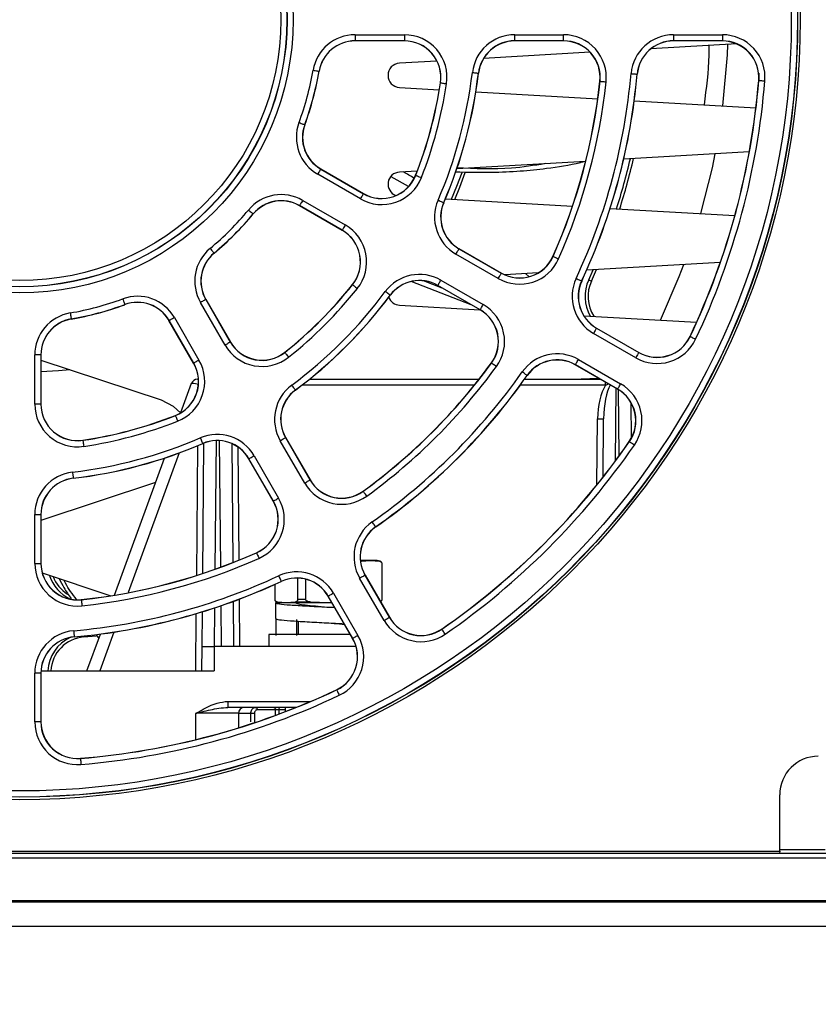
# Paper-space layout 'Sheet1' of a CAD drawing. Header units: millimetres. Extents: x -7 to 413, y -20 to 277.
# Tile 8 of 105: x 79 to 92, y 27 to 43. Entities that reach past the tile are written whole.
import ezdxf

# ---------------------------------------------------------------- set-up
doc = ezdxf.new("R2010")
doc.units = ezdxf.units.MM
doc.header["$PDSIZE"] = -1
doc.styles.add('SLDTEXTSTYLE1', font='TXT', dxfattribs={"width": 0.75})
doc.dimstyles.new('SLDDIMSTYLE1', dxfattribs={"dimtxt": 2.5, "dimasz": 3, "dimexe": 0, "dimexo": 0.0625, "dimtad": 1, "dimdec": 1, "dimlfac": 5, "dimrnd": 1e-09, "dimzin": 4, "dimdsep": 46, "dimtxsty": 'SLDTEXTSTYLE1', "dimblk1": 'CLOSED', "dimblk2": 'CLOSED', "dimsah": 1, "dimcen": 0.09, "dimadec": 0, "dimazin": 1, "dimtfac": 1, "dimtofl": 0, "dimtmove": 0, "dimatfit": 3, "dimldrblk": 'CLOSED', "dimfxl": 1, "dimfrac": 2, "dimtolj": 1, "dimtzin": 12, "dimarcsym": 0})
doc.dimstyles.new('SLDDIMSTYLE2', dxfattribs={"dimtxt": 2.5, "dimasz": 3, "dimexe": 0, "dimexo": 0.0625, "dimtad": 1, "dimdec": 0, "dimlfac": 5, "dimrnd": 1e-09, "dimzin": 12, "dimdsep": 46, "dimtxsty": 'SLDTEXTSTYLE1', "dimblk1": 'CLOSED', "dimblk2": 'CLOSED', "dimsah": 1, "dimcen": 0.09, "dimadec": 0, "dimazin": 3, "dimtfac": 1, "dimtofl": 0, "dimtmove": 0, "dimatfit": 3, "dimldrblk": 'CLOSED', "dimfxl": 1, "dimfrac": 2, "dimtolj": 1, "dimtzin": 12, "dimarcsym": 0})

# ---------------------------------------------------------------- blocks, each defined once
blk = doc.blocks.new('_Closed')
at = {"color": 0, "linetype": 'ByBlock', "lineweight": -2}
for p, q in [((-1, 0.166667), (0, 0)), ((-1, 0.166667), (-1, -0.166667)), ((0, 0), (-1, -0.166667)), ((0, 0), (-1, 0))]:
    blk.add_line(p, q, dxfattribs=at)
blk = doc.blocks.new('_D_9')
at = {"color": 0, "linetype": 'Continuous', "lineweight": -2}
for p, q in [((34.681, 29.657), (34.681, 5.007)), ((123.872, 29.657), (123.872, 5.007)), ((37.681, 5.007), (120.872, 5.007))]:
    blk.add_line(p, q, dxfattribs=at)
at = {"layer": 'Defpoints', "color": 0}
for p in [(34.681, 29.719), (123.872, 29.719), (123.872, 5.007)]:
    blk.add_point(p, dxfattribs=at)
at = {"color": 0, "lineweight": -2, "xscale": 3, "yscale": 3, "zscale": 3, "rotation": 180}
blk.add_blockref('_Closed', (34.681, 5.007), dxfattribs=at)
at = {"color": 0, "lineweight": -2, "xscale": 3, "yscale": 3, "zscale": 3}
blk.add_blockref('_Closed', (123.872, 5.007), dxfattribs=at)
at = {"color": 0, "lineweight": 18, "insert": (79.277, 8.132), "char_height": 2.5, "attachment_point": 2, "style": 'SLDTEXTSTYLE1'}
blk.add_mtext('\\A1;446.0', dxfattribs=at)
blk = doc.blocks.new('_D_10')
at = {"color": 0, "linetype": 'Continuous', "lineweight": -2}
for p, q in [((35.837, 28.847), (35.837, 18.488)), ((122.717, 28.847), (122.717, 18.488)), ((38.837, 18.488), (119.717, 18.488))]:
    blk.add_line(p, q, dxfattribs=at)
at = {"layer": 'Defpoints', "color": 0}
for p in [(35.837, 28.909), (122.717, 28.909), (122.717, 18.488)]:
    blk.add_point(p, dxfattribs=at)
at = {"color": 0, "lineweight": -2, "xscale": 3, "yscale": 3, "zscale": 3, "rotation": 180}
blk.add_blockref('_Closed', (35.837, 18.488), dxfattribs=at)
at = {"color": 0, "lineweight": -2, "xscale": 3, "yscale": 3, "zscale": 3}
blk.add_blockref('_Closed', (122.717, 18.488), dxfattribs=at)
at = {"color": 0, "lineweight": 18, "insert": (79.277, 21.613), "char_height": 2.5, "attachment_point": 2, "style": 'SLDTEXTSTYLE1'}
blk.add_mtext('\\A1;(434)', dxfattribs=at)

psp = doc.layouts.new('Sheet1')

# ---------------------------------------------------------------- linework, layer by layer
at = {"color": 7, "linetype": 'Continuous', "lineweight": 25}
for p, q in [((84.716, 43.16), (85.526, 43.16)), ((84.716, 43.16), (84.716, 43.06)), ((85.526, 43.16), (85.526, 43.06)), ((87.342, 43.16), (88.147, 43.16)), ((87.342, 43.06), (87.342, 43.16)), ((88.147, 43.06), (88.147, 43.16)), ((89.955, 43.16), (90.758, 43.16)), ((89.955, 43.16), (89.955, 43.06)), ((90.758, 43.16), (90.758, 43.06)), ((85.526, 43.06), (84.716, 43.06)), ((84.716, 43.06), (84.716, 43.058)), ((85.526, 43.058), (84.716, 43.058)), ((85.526, 43.06), (85.526, 43.058)), ((88.147, 43.06), (87.342, 43.06)), ((87.342, 43.06), (87.342, 43.058)), ((88.147, 43.058), (87.342, 43.058)), ((88.147, 43.06), (88.147, 43.058)), ((90.994, 43.009), (89.583, 42.929)), ((90.758, 43.06), (89.955, 43.06)), ((89.955, 43.06), (89.955, 43.058)), ((90.758, 43.058), (89.955, 43.058)), ((90.758, 43.06), (90.758, 43.058)), ((88.581, 42.871), (86.83, 42.771)), ((86.062, 42.727), (85.446, 42.692)), ((84.122, 42.56), (84.124, 42.56)), ((86.743, 42.528), (86.746, 42.527)), ((89.355, 42.511), (89.357, 42.511)), ((91.356, 42.528), (91.356, 42.409)), ((86.122, 42.369), (86.119, 42.369)), ((88.746, 42.394), (88.743, 42.395)), ((91.358, 42.409), (91.356, 42.409)), ((85.446, 42.292), (86.101, 42.255)), ((86.704, 42.22), (88.708, 42.106)), ((89.309, 42.071), (91.31, 41.957)), ((83.886, 41.68), (83.888, 41.679)), ((91.201, 41.23), (89.135, 41.111)), ((88.509, 41.076), (86.39, 40.954)), ((84.802, 40.458), (84.1, 40.863)), ((84.15, 40.95), (84.151, 40.952)), ((84.15, 40.95), (84.852, 40.544)), ((84.151, 40.952), (84.853, 40.547)), ((85.739, 40.917), (85.446, 40.9)), ((85.714, 40.846), (85.711, 40.847)), ((85.303, 40.827), (85.588, 40.669)), ((84.852, 40.544), (84.853, 40.547)), ((83.853, 40.434), (84.554, 40.029)), ((86.172, 40.397), (86.175, 40.396)), ((86.201, 40.458), (88.293, 40.338)), ((83.038, 40.211), (83.04, 40.21)), ((83.803, 40.348), (83.801, 40.345)), ((84.503, 39.94), (83.801, 40.345)), ((84.504, 39.942), (83.803, 40.348)), ((88.913, 40.302), (90.963, 40.185)), ((84.504, 39.942), (84.503, 39.94)), ((82.394, 39.567), (82.395, 39.565)), ((87.071, 39.147), (86.374, 39.55)), ((86.424, 39.637), (86.425, 39.639)), ((86.424, 39.637), (87.121, 39.234)), ((86.425, 39.639), (87.123, 39.236)), ((87.973, 39.511), (87.971, 39.512)), ((90.723, 39.411), (88.526, 39.285)), ((87.121, 39.234), (87.123, 39.236)), ((87.728, 39.239), (87.179, 39.208)), ((87.524, 39.227), (87.573, 39.178)), ((88.559, 39.126), (88.634, 39.291)), ((88.604, 39.105), (88.69, 39.294)), ((86.623, 38.716), (85.638, 39.097)), ((86.15, 38.99), (85.84, 39.109)), ((86.127, 39.121), (86.824, 38.719)), ((88.442, 39.106), (88.445, 39.105)), ((88.559, 39.126), (88.604, 39.105)), ((84.674, 39.045), (84.672, 39.047)), ((86.077, 39.035), (86.075, 39.032)), ((86.773, 38.63), (86.075, 39.032)), ((86.774, 38.632), (86.077, 39.035)), ((82.576, 38.051), (82.171, 38.752)), ((82.257, 38.802), (82.259, 38.804)), ((82.257, 38.802), (82.662, 38.101)), ((82.259, 38.804), (82.665, 38.102)), ((85.292, 38.872), (85.294, 38.871)), ((80.925, 38.719), (80.926, 38.716)), ((85.446, 38.709), (86.766, 38.634)), ((86.774, 38.632), (86.773, 38.63)), ((80.045, 38.483), (80.045, 38.48)), ((81.655, 38.455), (81.653, 38.454)), ((82.058, 37.752), (81.653, 38.454)), ((82.06, 37.753), (81.655, 38.455)), ((81.742, 38.505), (82.147, 37.803)), ((88.479, 38.535), (90.335, 38.429)), ((88.687, 38.33), (88.689, 38.332)), ((88.687, 38.33), (89.383, 37.928)), ((88.689, 38.332), (89.384, 37.931)), ((82.662, 38.101), (82.665, 38.102)), ((89.333, 37.842), (88.637, 38.243)), ((90.229, 38.193), (90.226, 38.194)), ((83.559, 37.931), (83.558, 37.932)), ((89.383, 37.928), (89.384, 37.931)), ((79.444, 37.079), (79.444, 37.889)), ((79.544, 37.889), (79.444, 37.889)), ((79.544, 37.889), (79.544, 37.079)), ((79.544, 37.889), (79.547, 37.889)), ((79.547, 37.889), (79.547, 37.079)), ((79.547, 37.802), (81.527, 37.148)), ((88.39, 37.815), (89.085, 37.413)), ((82.06, 37.753), (82.058, 37.752)), ((86.96, 37.756), (86.958, 37.757)), ((88.34, 37.728), (88.339, 37.726)), ((89.034, 37.324), (88.339, 37.726)), ((89.035, 37.326), (88.34, 37.728)), ((82.12, 37.488), (82.138, 37.488)), ((83.963, 37.488), (86.754, 37.488)), ((87.503, 37.488), (88.751, 37.488)), ((87.545, 37.552), (87.547, 37.551)), ((88.722, 37.504), (88.435, 37.488)), ((88.487, 37.491), (88.494, 37.488)), ((81.85, 36.939), (82.026, 37.422)), ((83.732, 37.313), (83.734, 37.311)), ((89.035, 37.326), (89.034, 37.324)), ((79.544, 37.079), (79.444, 37.079)), ((79.544, 37.079), (79.547, 37.079)), ((89.253, 37.106), (89.258, 36.513)), ((81.759, 36.891), (81.758, 36.893)), ((88.796, 35.878), (88.804, 36.836)), ((80.236, 36.483), (80.236, 36.486)), ((83.886, 35.781), (83.484, 36.478)), ((83.57, 36.528), (83.572, 36.529)), ((83.57, 36.528), (83.973, 35.831)), ((83.572, 36.529), (83.975, 35.832)), ((82.208, 36.433), (82.209, 36.43)), ((82.209, 34.293), (82.228, 36.438)), ((82.686, 36.43), (82.703, 34.471)), ((89.229, 36.462), (89.227, 36.463)), ((80.757, 33.936), (81.578, 36.19)), ((82.968, 36.181), (82.966, 36.179)), ((83.369, 35.482), (82.966, 36.179)), ((83.371, 35.484), (82.968, 36.181)), ((83.055, 36.231), (83.457, 35.533)), ((80.077, 35.862), (80.077, 35.859)), ((83.973, 35.831), (83.975, 35.832)), ((81.431, 35.787), (79.547, 35.164)), ((84.849, 35.645), (84.848, 35.647)), ((83.371, 35.484), (83.369, 35.482)), ((79.444, 34.458), (79.444, 35.263)), ((79.444, 35.263), (79.544, 35.263)), ((79.544, 35.263), (79.544, 34.458)), ((79.544, 35.263), (79.547, 35.263)), ((79.547, 35.263), (79.547, 34.458)), ((85.053, 35.059), (85.054, 35.057)), ((83.093, 34.632), (83.092, 34.634)), ((79.444, 34.458), (79.544, 34.458)), ((79.544, 34.458), (79.547, 34.458)), ((84.97, 34.508), (84.801, 34.508)), ((84.822, 34.494), (84.803, 34.494)), ((84.822, 34.494), (84.97, 34.508)), ((84.97, 34.508), (85.117, 34.494)), ((85.077, 34.508), (84.97, 34.508)), ((85.129, 34.494), (85.077, 34.508)), ((85.155, 34.455), (85.155, 33.861)), ((85.159, 33.861), (85.159, 34.455)), ((79.568, 34.3), (80.699, 33.926)), ((83.77, 34.216), (83.77, 33.861)), ((85.192, 33.52), (84.79, 34.215)), ((84.877, 34.265), (84.879, 34.266)), ((84.877, 34.265), (85.278, 33.57)), ((84.879, 34.266), (85.28, 33.571)), ((83.395, 34.112), (83.395, 33.861)), ((83.398, 33.861), (83.398, 34.113)), ((83.499, 34.162), (83.5, 34.16)), ((83.905, 33.861), (83.905, 34.197)), ((84.275, 33.917), (84.273, 33.916)), ((84.674, 33.221), (84.273, 33.916)), ((84.676, 33.222), (84.275, 33.917)), ((84.362, 33.967), (84.763, 33.272)), ((80.21, 33.859), (80.21, 33.862)), ((82.709, 33.832), (82.715, 33.088)), ((83.407, 33.808), (83.407, 33.548)), ((83.467, 33.808), (83.407, 33.808)), ((83.424, 33.822), (83.477, 33.808)), ((83.584, 33.808), (83.437, 33.822)), ((83.584, 33.808), (83.477, 33.808)), ((83.731, 33.822), (83.584, 33.808)), ((84.277, 33.808), (83.584, 33.808)), ((83.983, 33.822), (83.731, 33.822)), ((83.905, 33.861), (83.77, 33.861)), ((84.277, 33.808), (83.983, 33.822)), ((84.334, 33.811), (84.277, 33.808)), ((84.335, 33.808), (84.277, 33.808)), ((84.279, 33.738), (84.278, 33.738)), ((82.198, 33.088), (82.203, 33.661)), ((85.278, 33.57), (85.28, 33.571)), ((83.414, 33.273), (83.414, 33.533)), ((83.751, 33.533), (83.751, 33.273)), ((83.777, 33.506), (83.777, 33.288)), ((80.094, 33.25), (80.094, 33.247)), ((80.254, 33.247), (80.455, 33.267)), ((80.303, 32.688), (80.524, 33.295)), ((80.453, 33.282), (80.497, 33.222)), ((83.297, 33.288), (83.297, 33.088)), ((84.636, 33.288), (83.297, 33.288)), ((86.143, 33.375), (86.142, 33.378)), ((82.195, 32.688), (82.198, 33.088)), ((82.198, 33.088), (82.398, 33.088)), ((82.398, 33.088), (82.395, 32.688)), ((84.731, 33.088), (82.398, 33.088)), ((84.676, 33.222), (84.674, 33.221)), ((79.444, 31.847), (79.444, 32.65)), ((79.544, 32.65), (79.444, 32.65)), ((79.544, 32.65), (79.544, 31.847)), ((79.544, 32.65), (79.547, 32.65)), ((79.547, 32.65), (79.547, 31.847)), ((79.548, 32.688), (82.395, 32.688)), ((84.412, 32.376), (84.411, 32.378)), ((82.624, 32.187), (82.624, 32.088)), ((83.746, 32.088), (82.624, 32.088)), ((82.797, 31.989), (82.795, 31.751)), ((82.999, 31.989), (82.797, 31.989)), ((83.405, 32.049), (83.105, 32.049)), ((83.566, 32.088), (83.566, 32.017)), ((79.544, 31.847), (79.444, 31.847)), ((79.544, 31.847), (79.547, 31.847)), ((80.196, 31.246), (80.196, 31.249)), ((91.702, 29.719), (91.702, 30.648)), ((35.837, 29.688), (122.717, 29.688)), ((66.852, 29.719), (91.702, 29.719)), ((91.702, 29.719), (91.697, 29.688)), ((35.837, 29.613), (122.717, 29.613)), ((35.837, 28.909), (122.717, 28.909)), ((63.177, 28.888), (95.377, 28.888)), ((63.177, 28.488), (95.377, 28.488))]:
    psp.add_line(p, q, dxfattribs=at)
at = {"color": 8, "linetype": 'Continuous', "lineweight": 25}
for p, q in [((86.676, 37.389), (83.837, 37.389)), ((88.836, 37.389), (87.432, 37.389)), ((88.836, 37.389), (88.836, 37.439)), ((89.008, 37.34), (88.997, 36.142)), ((89.062, 36.23), (89.052, 37.313)), ((88.695, 35.751), (88.704, 36.836)), ((82.427, 36.479), (82.409, 34.361)), ((82.504, 34.396), (82.486, 36.478)), ((82.109, 34.26), (82.127, 36.396)), ((82.786, 36.374), (82.803, 34.511)), ((81.821, 36.275), (80.984, 33.976)), ((85.129, 34.494), (85.117, 34.494)), ((85.159, 34.455), (85.155, 34.455)), ((82.403, 33.725), (82.398, 33.088)), ((82.516, 33.088), (82.51, 33.761)), ((82.808, 33.869), (82.815, 33.088)), ((83.398, 33.861), (83.395, 33.861)), ((83.437, 33.822), (83.424, 33.822)), ((85.159, 33.861), (85.155, 33.861)), ((82.095, 32.688), (82.103, 33.631)), ((80.252, 33.263), (80.254, 33.247)), ((80.747, 33.326), (80.515, 32.688)), ((82.624, 32.187), (83.986, 32.187)), ((82.093, 31.557), (82.097, 31.989)), ((82.999, 31.852), (82.999, 31.989)), ((83.405, 31.957), (83.405, 32.049)), ((83.566, 32.049), (83.461, 32.049)), ((83.461, 32.049), (83.461, 31.977)), ((91.702, 29.747), (92.451, 29.747))]:
    psp.add_line(p, q, dxfattribs=at)
at = {"color": 7, "linetype": 'Continuous', "lineweight": 25, "flags": 128}
for points in [[(90.768, 41.988), (90.842, 42.83), (90.849, 43.001)], [(84.023, 42.577), (84.042, 42.574), (84.061, 42.571), (84.078, 42.568), (84.092, 42.565), (84.105, 42.563), (84.114, 42.562), (84.12, 42.561), (84.122, 42.56)], [(86.644, 42.539), (86.663, 42.537), (86.682, 42.535), (86.699, 42.533), (86.714, 42.531), (86.726, 42.53), (86.735, 42.529), (86.741, 42.528), (86.743, 42.528)], [(89.255, 42.52), (89.274, 42.518), (89.293, 42.516), (89.31, 42.515), (89.325, 42.514), (89.337, 42.512), (89.347, 42.512), (89.353, 42.511), (89.355, 42.511)], [(86.122, 42.369), (86.124, 42.368), (86.13, 42.367), (86.139, 42.366), (86.151, 42.364), (86.166, 42.362), (86.183, 42.359), (86.202, 42.357), (86.221, 42.354)], [(88.746, 42.394), (88.748, 42.394), (88.754, 42.394), (88.763, 42.393), (88.775, 42.391), (88.79, 42.39), (88.807, 42.388), (88.826, 42.386), (88.845, 42.384)], [(91.358, 42.409), (91.361, 42.408), (91.366, 42.408), (91.376, 42.407), (91.388, 42.406), (91.403, 42.405), (91.42, 42.404), (91.439, 42.402), (91.458, 42.4)], [(83.792, 41.714), (83.81, 41.708), (83.828, 41.701), (83.844, 41.695), (83.858, 41.69), (83.87, 41.686), (83.878, 41.682), (83.884, 41.68), (83.886, 41.68)], [(90.405, 40.217), (90.595, 40.972), (90.642, 41.198)], [(84.15, 40.95), (84.149, 40.948), (84.146, 40.942), (84.141, 40.934), (84.135, 40.924), (84.128, 40.911), (84.119, 40.896), (84.11, 40.88), (84.1, 40.863)], [(85.714, 40.846), (85.716, 40.845), (85.721, 40.843), (85.73, 40.839), (85.742, 40.835), (85.756, 40.829), (85.772, 40.823), (85.789, 40.816), (85.807, 40.809)], [(86.303, 40.452), (86.392, 40.67), (86.475, 40.893)], [(86.357, 40.449), (86.439, 40.652), (86.528, 40.892)], [(84.852, 40.544), (84.851, 40.542), (84.848, 40.537), (84.843, 40.529), (84.837, 40.518), (84.829, 40.505), (84.821, 40.491), (84.811, 40.474), (84.802, 40.458)], [(83.853, 40.434), (83.843, 40.417), (83.834, 40.401), (83.825, 40.387), (83.817, 40.373), (83.811, 40.363), (83.807, 40.355), (83.804, 40.349), (83.803, 40.348)], [(86.081, 40.437), (86.098, 40.429), (86.115, 40.422), (86.131, 40.415), (86.145, 40.409), (86.156, 40.404), (86.165, 40.4), (86.17, 40.398), (86.172, 40.397)], [(82.961, 40.275), (82.976, 40.263), (82.99, 40.251), (83.004, 40.24), (83.015, 40.23), (83.025, 40.222), (83.032, 40.216), (83.037, 40.213), (83.038, 40.211)], [(84.554, 40.029), (84.545, 40.012), (84.535, 39.996), (84.527, 39.981), (84.519, 39.968), (84.513, 39.958), (84.508, 39.949), (84.505, 39.944), (84.504, 39.942)], [(82.33, 39.643), (82.342, 39.629), (82.354, 39.614), (82.365, 39.601), (82.374, 39.59), (82.382, 39.58), (82.388, 39.573), (82.392, 39.568), (82.394, 39.567)], [(86.374, 39.55), (86.384, 39.567), (86.393, 39.583), (86.402, 39.598), (86.409, 39.611), (86.415, 39.621), (86.42, 39.63), (86.423, 39.635), (86.424, 39.637)], [(87.973, 39.511), (87.975, 39.51), (87.981, 39.508), (87.989, 39.504), (88.001, 39.499), (88.014, 39.493), (88.03, 39.486), (88.047, 39.479), (88.065, 39.471)], [(87.071, 39.147), (87.081, 39.164), (87.09, 39.18), (87.099, 39.195), (87.106, 39.208), (87.113, 39.219), (87.117, 39.227), (87.12, 39.232), (87.121, 39.234)], [(89.739, 38.463), (90.05, 39.178), (90.127, 39.376)], [(86.077, 39.035), (86.078, 39.037), (86.081, 39.042), (86.085, 39.05), (86.092, 39.06), (86.099, 39.074), (86.108, 39.088), (86.117, 39.104), (86.127, 39.121)], [(88.352, 39.148), (88.369, 39.14), (88.386, 39.132), (88.402, 39.125), (88.415, 39.118), (88.427, 39.113), (88.435, 39.109), (88.44, 39.107), (88.442, 39.106)], [(84.674, 39.045), (84.676, 39.044), (84.681, 39.04), (84.688, 39.034), (84.698, 39.027), (84.709, 39.017), (84.723, 39.007), (84.737, 38.995), (84.752, 38.983)], [(85.292, 38.872), (85.29, 38.874), (85.286, 38.877), (85.278, 38.883), (85.268, 38.89), (85.256, 38.899), (85.242, 38.91), (85.227, 38.921), (85.212, 38.932)], [(80.891, 38.813), (80.897, 38.795), (80.904, 38.777), (80.91, 38.761), (80.915, 38.747), (80.919, 38.735), (80.922, 38.726), (80.924, 38.721), (80.925, 38.719)], [(82.257, 38.802), (82.255, 38.801), (82.25, 38.798), (82.242, 38.794), (82.231, 38.787), (82.218, 38.78), (82.203, 38.771), (82.187, 38.762), (82.171, 38.752)], [(80.028, 38.581), (80.031, 38.562), (80.034, 38.544), (80.037, 38.527), (80.04, 38.512), (80.042, 38.5), (80.043, 38.491), (80.044, 38.485), (80.045, 38.483)], [(86.774, 38.632), (86.775, 38.634), (86.778, 38.639), (86.783, 38.647), (86.789, 38.658), (86.796, 38.671), (86.805, 38.686), (86.814, 38.702), (86.824, 38.719)], [(81.742, 38.505), (81.725, 38.495), (81.709, 38.486), (81.694, 38.477), (81.681, 38.47), (81.67, 38.463), (81.662, 38.459), (81.657, 38.456), (81.655, 38.455)], [(88.687, 38.33), (88.686, 38.328), (88.683, 38.323), (88.679, 38.315), (88.672, 38.304), (88.665, 38.291), (88.656, 38.276), (88.647, 38.26), (88.637, 38.243)], [(82.662, 38.101), (82.66, 38.099), (82.655, 38.097), (82.647, 38.092), (82.636, 38.086), (82.623, 38.078), (82.609, 38.069), (82.592, 38.06), (82.576, 38.051)], [(90.229, 38.193), (90.231, 38.192), (90.236, 38.189), (90.244, 38.185), (90.256, 38.18), (90.269, 38.173), (90.285, 38.166), (90.302, 38.158), (90.319, 38.15)], [(83.559, 37.931), (83.561, 37.929), (83.565, 37.924), (83.57, 37.917), (83.578, 37.907), (83.588, 37.895), (83.598, 37.882), (83.61, 37.867), (83.622, 37.852)], [(89.383, 37.928), (89.382, 37.926), (89.379, 37.921), (89.374, 37.913), (89.368, 37.903), (89.36, 37.889), (89.352, 37.875), (89.342, 37.859), (89.333, 37.842)], [(82.147, 37.803), (82.13, 37.793), (82.114, 37.784), (82.099, 37.776), (82.086, 37.768), (82.076, 37.762), (82.067, 37.757), (82.062, 37.754), (82.06, 37.753)], [(88.34, 37.728), (88.341, 37.73), (88.344, 37.735), (88.349, 37.743), (88.355, 37.754), (88.362, 37.767), (88.371, 37.782), (88.38, 37.798), (88.39, 37.815)], [(80.019, 37.646), (79.835, 37.628), (79.547, 37.611)], [(87.04, 37.697), (87.025, 37.708), (87.01, 37.719), (86.996, 37.729), (86.984, 37.738), (86.974, 37.745), (86.966, 37.751), (86.961, 37.754), (86.96, 37.756)], [(87.545, 37.552), (87.544, 37.553), (87.539, 37.557), (87.531, 37.562), (87.521, 37.569), (87.509, 37.578), (87.495, 37.588), (87.479, 37.598), (87.464, 37.61)], [(83.732, 37.313), (83.731, 37.314), (83.727, 37.319), (83.722, 37.327), (83.714, 37.337), (83.705, 37.349), (83.695, 37.363), (83.684, 37.377), (83.673, 37.393)], [(89.035, 37.326), (89.036, 37.328), (89.039, 37.333), (89.044, 37.342), (89.05, 37.352), (89.058, 37.365), (89.066, 37.38), (89.076, 37.396), (89.085, 37.413)], [(81.527, 37.148), (81.721, 37.048), (81.846, 36.929)], [(81.759, 36.891), (81.76, 36.889), (81.762, 36.884), (81.766, 36.875), (81.77, 36.863), (81.776, 36.849), (81.782, 36.833), (81.789, 36.816), (81.796, 36.798)], [(80.236, 36.483), (80.237, 36.481), (80.237, 36.475), (80.239, 36.466), (80.241, 36.453), (80.243, 36.439), (80.246, 36.422), (80.248, 36.403), (80.251, 36.384)], [(82.168, 36.524), (82.176, 36.507), (82.183, 36.49), (82.19, 36.474), (82.196, 36.46), (82.201, 36.449), (82.205, 36.44), (82.207, 36.435), (82.208, 36.433)], [(83.484, 36.478), (83.5, 36.488), (83.516, 36.497), (83.531, 36.506), (83.544, 36.513), (83.555, 36.519), (83.563, 36.524), (83.568, 36.527), (83.57, 36.528)], [(89.312, 36.405), (89.296, 36.416), (89.28, 36.426), (89.266, 36.436), (89.254, 36.445), (89.244, 36.452), (89.236, 36.457), (89.231, 36.46), (89.229, 36.462)], [(82.968, 36.181), (82.97, 36.182), (82.975, 36.185), (82.983, 36.189), (82.994, 36.196), (83.007, 36.203), (83.022, 36.212), (83.038, 36.221), (83.055, 36.231)], [(80.065, 35.961), (80.068, 35.942), (80.07, 35.923), (80.072, 35.906), (80.074, 35.891), (80.075, 35.879), (80.076, 35.87), (80.077, 35.864), (80.077, 35.862)], [(83.886, 35.781), (83.903, 35.791), (83.919, 35.8), (83.934, 35.809), (83.947, 35.816), (83.958, 35.822), (83.966, 35.827), (83.971, 35.83), (83.973, 35.831)], [(83.371, 35.484), (83.373, 35.485), (83.378, 35.488), (83.386, 35.492), (83.397, 35.498), (83.41, 35.506), (83.425, 35.515), (83.441, 35.524), (83.457, 35.533)], [(84.908, 35.564), (84.897, 35.58), (84.886, 35.595), (84.876, 35.609), (84.867, 35.621), (84.859, 35.631), (84.854, 35.639), (84.85, 35.643), (84.849, 35.645)], [(85.053, 35.059), (85.051, 35.061), (85.048, 35.066), (85.043, 35.074), (85.036, 35.084), (85.027, 35.096), (85.017, 35.11), (85.006, 35.125), (84.995, 35.141)], [(83.093, 34.632), (83.094, 34.63), (83.097, 34.624), (83.101, 34.616), (83.106, 34.604), (83.112, 34.591), (83.119, 34.575), (83.126, 34.558), (83.134, 34.54)], [(83.457, 34.253), (83.465, 34.236), (83.473, 34.219), (83.48, 34.203), (83.486, 34.189), (83.492, 34.178), (83.496, 34.17), (83.498, 34.164), (83.499, 34.162)], [(84.79, 34.215), (84.807, 34.225), (84.823, 34.234), (84.838, 34.242), (84.851, 34.25), (84.862, 34.256), (84.87, 34.261), (84.875, 34.264), (84.877, 34.265)], [(84.362, 33.967), (84.345, 33.958), (84.329, 33.948), (84.314, 33.94), (84.301, 33.932), (84.29, 33.926), (84.282, 33.921), (84.277, 33.918), (84.275, 33.917)], [(80.21, 33.859), (80.211, 33.857), (80.211, 33.851), (80.212, 33.842), (80.214, 33.829), (80.215, 33.814), (80.217, 33.797), (80.219, 33.779), (80.221, 33.76)], [(85.192, 33.52), (85.208, 33.529), (85.225, 33.539), (85.239, 33.547), (85.252, 33.555), (85.263, 33.561), (85.271, 33.566), (85.276, 33.568), (85.278, 33.57)], [(80.085, 33.35), (80.087, 33.33), (80.088, 33.312), (80.09, 33.295), (80.091, 33.28), (80.092, 33.267), (80.093, 33.258), (80.094, 33.252), (80.094, 33.25)], [(84.763, 33.272), (84.746, 33.262), (84.73, 33.253), (84.715, 33.245), (84.702, 33.237), (84.692, 33.231), (84.683, 33.226), (84.678, 33.223), (84.676, 33.222)], [(86.2, 33.293), (86.189, 33.309), (86.178, 33.324), (86.169, 33.338), (86.16, 33.351), (86.153, 33.361), (86.148, 33.369), (86.144, 33.374), (86.143, 33.375)], [(84.412, 32.376), (84.413, 32.374), (84.416, 32.369), (84.42, 32.36), (84.425, 32.349), (84.431, 32.335), (84.439, 32.32), (84.447, 32.303), (84.455, 32.286)], [(83.08, 32.088), (83.085, 32.087), (83.089, 32.085), (83.094, 32.081), (83.098, 32.076), (83.101, 32.071), (83.103, 32.064), (83.105, 32.056), (83.105, 32.049)], [(83.379, 32.088), (83.384, 32.087), (83.389, 32.085), (83.393, 32.081), (83.397, 32.076), (83.4, 32.071), (83.403, 32.064), (83.404, 32.056), (83.405, 32.049)], [(80.196, 31.246), (80.196, 31.244), (80.197, 31.238), (80.198, 31.229), (80.199, 31.217), (80.2, 31.202), (80.201, 31.185), (80.203, 31.166), (80.204, 31.147)]]:
    psp.add_lwpolyline(points, dxfattribs=at)
at = {"color": 7, "linetype": 'Continuous', "lineweight": 25}
for radius in [12.84, 12.8, 12.796, 12.696, 4.499, 4.399, 4.396, 4.296]:
    psp.add_circle((79.197, 43.408), radius, dxfattribs=at)
for centre, radius, start, end in [((84.716, 42.458), 0.702, 90, 170.2329), ((85.526, 42.458), 0.702, 351.4636, 90), ((87.342, 42.458), 0.702, 90, 173.3471), ((88.147, 42.458), 0.702, 353.9408, 90), ((89.955, 42.458), 0.702, 90, 174.9536), ((90.758, 42.458), 0.702, 355.3024, 90), ((84.716, 42.458), 0.602, 90, 170.2329), ((84.716, 42.458), 0.6, 90, 170.2329), ((85.526, 42.458), 0.602, 351.4636, 90), ((85.526, 42.458), 0.6, 351.4636, 90), ((87.342, 42.458), 0.602, 90, 173.3471), ((87.342, 42.458), 0.6, 90, 173.3471), ((88.147, 42.458), 0.602, 353.9408, 90), ((88.147, 42.458), 0.6, 353.9408, 90), ((89.955, 42.458), 0.602, 90, 174.9536), ((89.955, 42.458), 0.6, 90, 174.9536), ((90.758, 42.458), 0.602, 355.3024, 90), ((90.758, 42.458), 0.6, 355.3024, 90), ((85.457, 42.492), 0.2, 93.2765, 266.7235), ((79.197, 43.408), 4.898, 339.7671, 350.2329), ((79.197, 43.408), 4.998, 339.7671, 350.2329), ((79.197, 43.408), 5, 339.7671, 350.2329), ((79.197, 43.408), 7.498, 336.6529, 353.3471), ((79.197, 43.408), 7.598, 336.6529, 353.3471), ((79.197, 43.408), 7.6, 336.6529, 353.3471), ((79.197, 43.408), 10.098, 335.0464, 354.9536), ((79.197, 43.408), 10.198, 335.0464, 354.9536), ((79.197, 43.408), 10.2, 335.0464, 354.9536), ((79.197, 43.408), 7, 338.5364, 351.4636), ((79.197, 43.408), 7.002, 338.5364, 351.4636), ((79.197, 43.408), 7.102, 338.5364, 351.4636), ((79.197, 43.408), 9.6, 336.0592, 353.9408), ((79.197, 43.408), 9.602, 336.0592, 353.9408), ((79.197, 43.408), 9.702, 336.0592, 353.9408), ((79.197, 43.408), 12.2, 334.6976, 355.3024), ((79.197, 43.408), 12.202, 334.6976, 355.3024), ((79.197, 43.408), 12.302, 334.6976, 355.3024), ((84.451, 41.471), 0.702, 159.7671, 240), ((84.451, 41.471), 0.602, 159.7671, 240), ((84.451, 41.471), 0.6, 159.7671, 240), ((79.356, 43.408), 10.15, 342.147, 346.9585), ((79.356, 43.408), 10.2, 342.2205, 347.0413), ((85.153, 41.066), 0.602, 240, 338.5364), ((85.153, 41.066), 0.6, 240, 338.5364), ((85.457, 40.7), 0.2, 93.2765, 249.3226), ((85.153, 41.066), 0.702, 240, 338.5364), ((83.501, 39.826), 0.702, 60, 140.2329), ((83.501, 39.826), 0.602, 60, 140.2329), ((83.501, 39.826), 0.6, 60, 140.2329), ((86.725, 40.158), 0.702, 156.6529, 240), ((86.725, 40.158), 0.602, 156.6529, 240), ((86.725, 40.158), 0.6, 156.6529, 240), ((79.197, 43.408), 4.898, 309.7671, 320.2329), ((79.197, 43.408), 4.998, 309.7671, 320.2329), ((79.197, 43.408), 5, 309.7671, 320.2329), ((84.203, 39.421), 0.6, 321.4636, 60), ((84.203, 39.421), 0.602, 321.4636, 60), ((84.203, 39.421), 0.702, 321.4636, 60), ((82.779, 39.104), 0.702, 129.7671, 210), ((82.779, 39.104), 0.602, 129.7671, 210), ((82.779, 39.104), 0.6, 129.7671, 210), ((87.423, 39.756), 0.702, 240, 336.0592), ((87.423, 39.756), 0.602, 240, 336.0592), ((87.423, 39.756), 0.6, 240, 336.0592), ((85.775, 38.513), 0.702, 60, 143.3471), ((85.775, 38.513), 0.602, 60, 143.3471), ((85.775, 38.513), 0.6, 60, 143.3471), ((88.989, 38.852), 0.702, 155.0464, 240), ((88.989, 38.852), 0.602, 155.0464, 240), ((88.989, 38.852), 0.6, 155.0464, 240), ((89.148, 38.852), 0.65, 155.0464, 209.6907), ((89.148, 38.852), 0.6, 155.0464, 212.8655), ((79.197, 43.408), 7, 308.5364, 321.4636), ((79.197, 43.408), 7.002, 308.5364, 321.4636), ((79.197, 43.408), 7.102, 308.5364, 321.4636), ((79.197, 43.408), 7.498, 306.6529, 323.3471), ((79.197, 43.408), 4.898, 279.7671, 290.2329), ((81.134, 38.154), 0.702, 30, 110.2329), ((81.134, 38.154), 0.602, 30, 110.2329), ((81.134, 38.154), 0.6, 30, 110.2329), ((79.197, 43.408), 7.598, 306.6529, 323.3471), ((79.197, 43.408), 7.6, 306.6529, 323.3471), ((85.457, 38.909), 0.2, 200.5913, 266.7235), ((80.147, 37.889), 0.702, 99.7671, 180), ((79.197, 43.408), 4.998, 279.7671, 290.2329), ((79.197, 43.408), 5, 279.7671, 290.2329), ((86.473, 38.11), 0.6, 323.9408, 60), ((86.473, 38.11), 0.602, 323.9408, 60), ((86.473, 38.11), 0.702, 323.9408, 60), ((80.147, 37.889), 0.602, 99.7671, 180), ((80.147, 37.889), 0.6, 99.7671, 180), ((83.184, 38.402), 0.602, 210, 308.5364), ((83.184, 38.402), 0.6, 210, 308.5364), ((89.684, 38.45), 0.702, 240, 334.6976), ((89.684, 38.45), 0.602, 240, 334.6976), ((89.684, 38.45), 0.6, 240, 334.6976), ((83.184, 38.402), 0.702, 210, 308.5364), ((81.539, 37.452), 0.702, 291.4636, 30), ((88.039, 37.206), 0.702, 60, 144.9536), ((88.039, 37.206), 0.602, 60, 144.9536), ((88.039, 37.206), 0.6, 60, 144.9536), ((81.539, 37.452), 0.6, 291.4636, 30), ((81.539, 37.452), 0.602, 291.4636, 30), ((79.197, 43.408), 9.6, 306.0592, 323.9408), ((79.197, 43.408), 9.602, 306.0592, 323.9408), ((79.197, 43.408), 9.702, 306.0592, 323.9408), ((79.197, 43.408), 10.098, 305.0464, 324.9536), ((82.12, 37.388), 0.1, 90, 159.9993), ((79.197, 43.408), 10.198, 305.0464, 324.9536), ((79.197, 43.408), 10.2, 305.0464, 324.9536), ((84.092, 36.829), 0.702, 126.6529, 210), ((84.092, 36.829), 0.602, 126.6529, 210), ((84.092, 36.829), 0.6, 126.6529, 210), ((88.734, 36.805), 0.6, 325.3024, 60), ((88.734, 36.805), 0.602, 325.3024, 60), ((88.734, 36.805), 0.702, 325.3024, 60), ((80.147, 37.079), 0.702, 180, 278.5364), ((80.147, 37.079), 0.602, 180, 278.5364), ((80.147, 37.079), 0.6, 180, 278.5364), ((79.197, 43.408), 7, 278.5364, 291.4636), ((79.197, 43.408), 7.002, 278.5364, 291.4636), ((79.197, 43.408), 7.102, 278.5364, 291.4636), ((88.754, 39.709), 2.873, 269.0028, 270.9972), ((79.197, 43.408), 7.498, 276.6529, 293.3471), ((82.447, 35.879), 0.702, 30, 113.3471), ((82.447, 35.879), 0.602, 30, 113.3471), ((82.447, 35.879), 0.6, 30, 113.3471), ((79.197, 43.408), 7.598, 276.6529, 293.3471), ((79.197, 43.408), 7.6, 276.6529, 293.3471), ((79.197, 43.408), 12.2, 304.6976, 325.3024), ((79.197, 43.408), 12.202, 304.6976, 325.3024), ((79.197, 43.408), 12.302, 304.6976, 325.3024), ((80.147, 35.263), 0.702, 96.6529, 180), ((80.147, 35.263), 0.602, 96.6529, 180), ((80.147, 35.263), 0.6, 96.6529, 180), ((84.494, 36.132), 0.602, 210, 306.0592), ((84.494, 36.132), 0.6, 210, 306.0592), ((84.494, 36.132), 0.702, 210, 306.0592), ((82.849, 35.182), 0.702, 293.9408, 30), ((82.849, 35.182), 0.6, 293.9408, 30), ((82.849, 35.182), 0.602, 293.9408, 30), ((85.399, 34.566), 0.702, 125.0464, 210), ((85.399, 34.566), 0.602, 125.0464, 210), ((85.399, 34.566), 0.6, 125.0464, 210), ((79.197, 43.408), 9.6, 276.0592, 293.9408), ((79.197, 43.408), 9.602, 276.0592, 293.9408), ((79.197, 43.408), 9.702, 276.0592, 293.9408), ((80.147, 34.458), 0.702, 180, 276.0592), ((80.147, 34.458), 0.602, 180, 276.0592), ((80.147, 34.458), 0.6, 180, 276.0592), ((85.119, 34.455), 0.04, 0, 75), ((80.306, 34.458), 0.65, 197.6743, 244.8046), ((80.306, 34.458), 0.6, 201.2437, 237.1976), ((79.197, 43.408), 10.098, 275.0464, 294.9536), ((83.753, 33.616), 0.702, 30, 114.9536), ((83.753, 33.616), 0.602, 30, 114.9536), ((83.753, 33.616), 0.6, 30, 114.9536), ((79.197, 43.408), 10.198, 275.0464, 294.9536), ((79.197, 43.408), 10.2, 275.0464, 294.9536), ((83.435, 33.861), 0.04, 180, 255), ((85.119, 33.861), 0.04, 293.1499, 0), ((85.8, 33.871), 0.602, 210, 304.6976), ((85.8, 33.871), 0.6, 210, 304.6976), ((85.8, 33.871), 0.702, 210, 304.6976), ((80.147, 32.65), 0.702, 95.0464, 180), ((80.147, 32.65), 0.602, 95.0464, 180), ((80.147, 32.65), 0.6, 95.0464, 180), ((80.306, 32.65), 0.65, 115.1954, 176.6381), ((80.306, 32.65), 0.6, 95.0464, 176.3558), ((84.155, 32.921), 0.702, 295.3024, 30), ((84.155, 32.921), 0.6, 295.3024, 30), ((84.155, 32.921), 0.602, 295.3024, 30), ((79.197, 43.408), 12.2, 274.6976, 295.3024), ((79.197, 43.408), 12.202, 274.6976, 295.3024), ((79.197, 43.408), 12.302, 274.6976, 295.3024), ((82.447, -108.764), 140.754, 89.85753, 90.14247), ((82.897, 31.988), 0.1, 90, 179.5), ((83.038, 30.551), 1.438, 89.1319, 91.5315), ((83.497, 32.052), 0.0361, 98.3931, 185.7316), ((80.147, 31.847), 0.702, 180, 274.6976), ((80.147, 31.847), 0.602, 180, 274.6976), ((80.147, 31.847), 0.6, 180, 274.6976), ((92.337, 30.648), 0.635, 90, 180)]:
    psp.add_arc(centre, radius, start, end, dxfattribs=at)
at = {"color": 8, "linetype": 'Continuous', "lineweight": 25}
for centre, major_axis, ratio, start_param, end_param in [((82.226, 37.388), (0.2, -0.034), 0.003969, 2.034679, 3.14087), ((89.004, 36.835), (0.006, 0.633), 0.316154, 0.490915, 1.570715), ((84.971, -41.505), (-1.338, 119.238), 0.011579, 0.906541, 0.908176)]:
    psp.add_ellipse(centre, major_axis=major_axis, ratio=ratio, start_param=start_param, end_param=end_param, dxfattribs=at)
at = {"color": 7, "linetype": 'Continuous', "lineweight": 25}
for centre, major_axis, ratio, start_param, end_param in [((89.004, 36.834), (0.006, 0.678), 0.442704, 0.614504, 1.570712), ((83.431, 32.048), (0.04, 0.0001), 0.024583, 0.698152, 2.268643)]:
    psp.add_ellipse(centre, major_axis=major_axis, ratio=ratio, start_param=start_param, end_param=end_param, dxfattribs=at)
for points, knots in [([(90.462, 42.005), (90.498, 42.277), (90.542, 42.602), (90.542, 42.93), (90.542, 42.984)], [0, 0, 0, 0, 0.836177, 1, 1, 1, 1]), ([(86.364, 40.904), (86.564, 40.899), (86.92, 40.89), (87.421, 40.912), (87.909, 40.964), (88.259, 41.016), (88.46, 41.069), (88.478, 41.074)], [0, 0, 0, 0, 0.282653, 0.503878, 0.707779, 0.973742, 1, 1, 1, 1]), ([(87.845, 41.038), (87.66, 41.008), (87.176, 40.93), (86.689, 40.954), (86.389, 40.968)], [0, 0, 0, 0, 0.383082, 1, 1, 1, 1]), ([(85.689, 40.797), (85.631, 40.833), (85.572, 40.87), (85.511, 40.903), (85.51, 40.904)], [0, 0, 0, 0, 0.976348, 1, 1, 1, 1]), ([(85.117, 34.494), (85.124, 34.492), (85.133, 34.49), (85.145, 34.48), (85.151, 34.472), (85.154, 34.463), (85.155, 34.458), (85.155, 34.456), (85.155, 34.455)], [0, 0, 0, 0, 0.470297, 0.631491, 0.834253, 0.912012, 0.990519, 1, 1, 1, 1]), ([(79.846, 34.208), (79.871, 34.158), (79.929, 34.044), (80.001, 33.937), (80.041, 33.877)], [0, 0, 0, 0, 0.43906, 1, 1, 1, 1]), ([(80.132, 33.864), (80.066, 33.95), (79.989, 34.05), (79.935, 34.164), (79.927, 34.181)], [0, 0, 0, 0, 0.850739, 1, 1, 1, 1]), ([(83.437, 33.822), (83.434, 33.822), (83.428, 33.824), (83.418, 33.828), (83.409, 33.835), (83.402, 33.844), (83.399, 33.85), (83.398, 33.857), (83.398, 33.86), (83.398, 33.861)], [0, 0, 0, 0, 0.152902, 0.3986806, 0.6879712, 0.793887, 0.9006024, 0.96774, 1, 1, 1, 1]), ([(83.407, 33.808), (83.419, 33.802), (83.444, 33.791), (83.638, 33.774), (83.915, 33.757), (84.183, 33.743), (84.336, 33.735), (84.379, 33.733)], [0, 0, 0, 0, 0.227449, 0.4552432, 0.6823453, 0.9104597, 1, 1, 1, 1]), ([(83.77, 33.861), (83.769, 33.859), (83.769, 33.854), (83.767, 33.846), (83.761, 33.837), (83.749, 33.827), (83.738, 33.824), (83.731, 33.822)], [0, 0, 0, 0, 0.0663422, 0.1485187, 0.2796393, 0.5413989, 1, 1, 1, 1]), ([(83.747, 33.808), (83.754, 33.802), (83.77, 33.791), (83.888, 33.774), (84.056, 33.757), (84.198, 33.745), (84.27, 33.738), (84.275, 33.738)], [0, 0, 0, 0, 0.245274, 0.490923, 0.73582, 0.981817, 1, 1, 1, 1]), ([(83.983, 33.822), (83.981, 33.822), (83.966, 33.824), (83.946, 33.827), (83.924, 33.836), (83.914, 33.843), (83.908, 33.851), (83.905, 33.857), (83.905, 33.86), (83.905, 33.861)], [0, 0, 0, 0, 0.0520493, 0.4887568, 0.6512912, 0.8147978, 0.8958735, 0.9777677, 1, 1, 1, 1]), ([(85.155, 33.861), (85.155, 33.859), (85.155, 33.854), (85.152, 33.846), (85.147, 33.837), (85.14, 33.83), (85.134, 33.828), (85.132, 33.828)], [0, 0, 0, 0, 0.100975, 0.226041, 0.425596, 0.823973, 1, 1, 1, 1]), ([(83.407, 33.548), (83.419, 33.542), (83.444, 33.531), (83.638, 33.514), (83.915, 33.497), (84.236, 33.48), (84.439, 33.469), (84.534, 33.465)], [0, 0, 0, 0, 0.205425, 0.411164, 0.616275, 0.822301, 1, 1, 1, 1]), ([(84.275, 33.478), (84.339, 33.473), (84.436, 33.465), (84.514, 33.457), (84.539, 33.454)], [0, 0, 0, 0, 0.666792, 1, 1, 1, 1]), ([(82.097, 31.989), (82.097, 31.989), (82.127, 32.006), (82.239, 32.07), (82.408, 32.162), (82.564, 32.18), (82.624, 32.187)], [0, 0, 0, 0, 0.003853, 0.177322, 0.68329, 1, 1, 1, 1]), ([(82.097, 31.989), (82.098, 31.989), (82.103, 31.99), (82.137, 31.999), (82.262, 32.029), (82.433, 32.074), (82.574, 32.084), (82.624, 32.088)], [0, 0, 0, 0, 0.0043475, 0.0289036, 0.1908728, 0.7106185, 1, 1, 1, 1]), ([(82.999, 31.989), (83, 32), (83.002, 32.022), (83.016, 32.052), (83.036, 32.074), (83.059, 32.086), (83.074, 32.087), (83.08, 32.088)], [0, 0, 0, 0, 0.2132761, 0.4259865, 0.6397028, 0.8559039, 1, 1, 1, 1]), ([(83.105, 32.049), (83.102, 32.048), (83.093, 32.048), (83.08, 32.04), (83.069, 32.027), (83.061, 32.009), (83.06, 31.996), (83.059, 31.989)], [0, 0, 0, 0, 0.1447522, 0.3616988, 0.5755566, 0.7877461, 1, 1, 1, 1])]:
    psp.add_open_spline(points, degree=3, knots=knots, dxfattribs=at)
at = {"color": 8, "linetype": 'Continuous', "lineweight": 25}
psp.add_open_spline([(88.887, 37.409), (88.874, 37.403), (88.857, 37.396), (88.84, 37.39), (88.836, 37.389)], degree=3, knots=[0, 0, 0, 0, 0.776336, 1, 1, 1, 1], dxfattribs=at)

# ---------------------------------------------------------------- dimensions: what is measured, and where the dimension line sits
at = {"color": 7, "linetype": 'Continuous', "lineweight": 18}
dim = psp.add_linear_dim(base=(123.872, 5.007), p1=(34.681, 29.719), p2=(123.872, 29.719), dimstyle='SLDDIMSTYLE1', dxfattribs=at)
dim.commit()
dim.dimension.update_dxf_attribs({"geometry": '_D_9', "text_midpoint": (79.277, 5.007), "dimtype": 160})
dim = psp.add_linear_dim(base=(122.717, 18.488), p1=(35.837, 28.909), p2=(122.717, 28.909), text='(<>)', dimstyle='SLDDIMSTYLE2', dxfattribs=at)
dim.commit()
dim.dimension.update_dxf_attribs({"geometry": '_D_10', "text_midpoint": (79.277, 18.488), "dimtype": 160})

doc.saveas('drawing.dxf')
